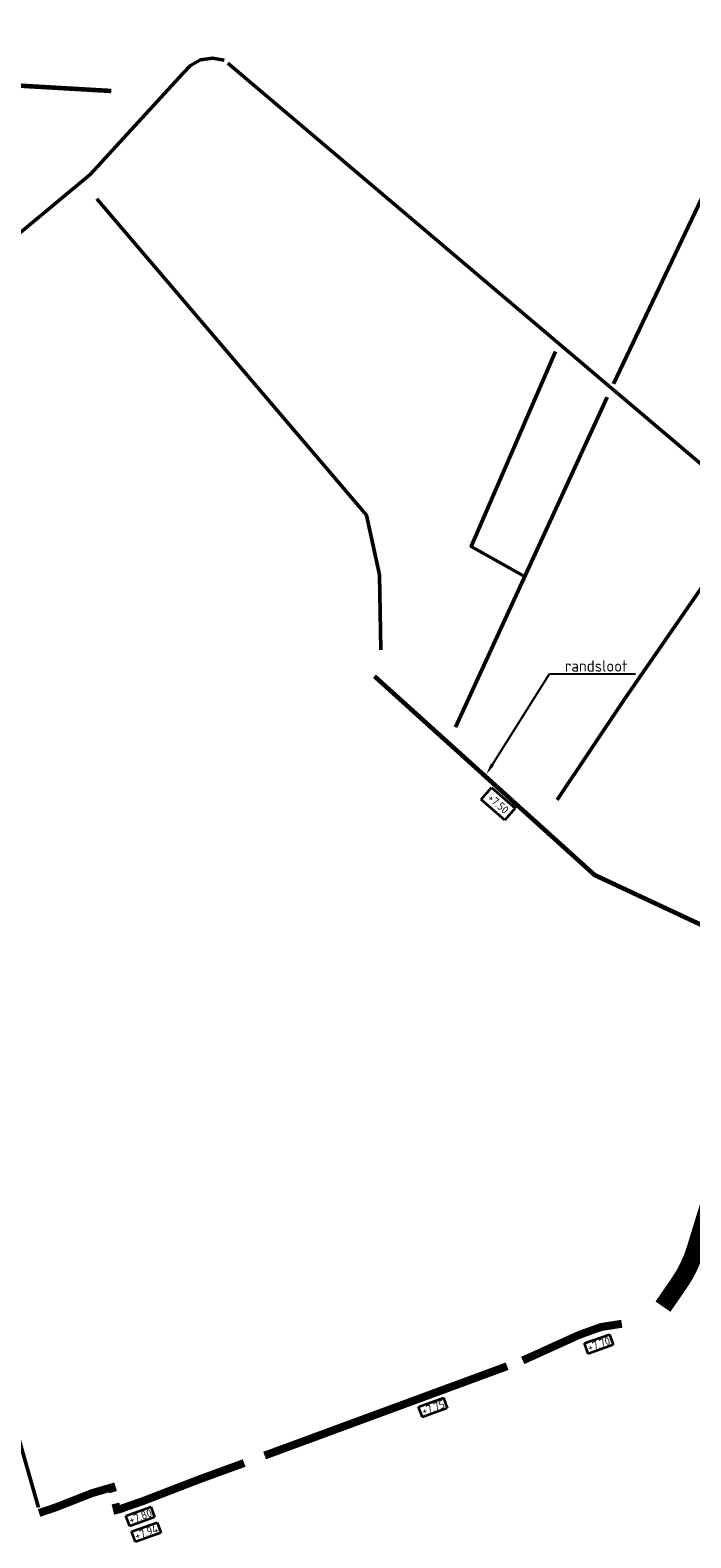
# Model space of a CAD drawing. Header units: metres. Extents: x 200638 to 204845, y 462379 to 463879.
# Tile 4 of 14: x 201804 to 202095, y 462379 to 463043. Entities that reach past the tile are written whole.
import ezdxf
from ezdxf import colors
from ezdxf.entities.mleader import LeaderData, LeaderLine
from ezdxf.math import Vec2, Vec3

# ---------------------------------------------------------------- set-up
doc = ezdxf.new("R2010")
doc.units = ezdxf.units.M
for name, color, linetype, lineweight, true_color in [('N-WE-WA-REALISATIE RANDSLOOT', 7, 'Continuous', 25, 0x002e5c), ('N-WE-WA-VERONDIEPEN HOOFDWATERLOOP', 7, 'Continuous', 25, 0x0c4be9), ('V-WE-GW-WATERGANG_SLOOT-G', 7, 'CONTINUOUS-V', 50, 0xf50000)]:
    doc.layers.add(name, color=color, linetype=linetype, lineweight=lineweight, true_color=true_color)
for name, color, linetype, lineweight in [('N-WE-WA-VERONDIEPEN', 84, 'Continuous', 25), ('N-WE-WH-T35-AFWATERINGSPEIL', 156, 'Continuous', 35), ('N-WE-WH-T35-BODEMHOOGTE', 3, 'Continuous', 35), ('N-WE-WH-T35-WATERPEIL_WINTER', 150, 'Continuous', 35), ('X-XX-AL-T25', 7, 'Continuous', 25)]:
    doc.layers.add(name, color=color, linetype=linetype, lineweight=lineweight)
doc.styles.add('NLCS-ISO-M1000-T35', font='NLCS-ISO.ttf', dxfattribs={"height": 3.5})
doc.styles.add('NLCS-ISO-M2000-T25', font='NLCS-ISO.ttf', dxfattribs={"height": 5})
doc.linetypes.add('CONTINUOUS-V', pattern='A,3.5,[24,NLCS.SHX,S=0.5,R=0,X=0,Y=0],3.5', length=7)

msp = doc.modelspace()

# ---------------------------------------------------------------- linework, layer by layer
at = {"layer": 'N-WE-WA-REALISATIE RANDSLOOT', "const_width": 2, "flags": 128}
msp.add_lwpolyline([(201955.31, 462758.39), (202052.35, 462670.81), (202131.12, 462634.01)], dxfattribs=at)
at = {"layer": 'N-WE-WA-VERONDIEPEN', "const_width": 2, "flags": 128}
msp.add_lwpolyline([(201683.1, 463025.27), (201839.29, 463016.19)], dxfattribs=at)
at = {"layer": 'N-WE-WA-VERONDIEPEN HOOFDWATERLOOP', "const_width": 8}
msp.add_lwpolyline([(202082.47, 462480.68), (202089.59, 462491, 0.076756), (202096.87, 462506.06, -0.001096), (202106.26, 462536.45, 0.005376), (202115.87, 462568.57, -0.009163), (202127.3, 462605.71, 0.008926), (202139.82, 462646.33, -0.028548), (202153.41, 462684.96, 0.036602), (202159.65, 462703.67, -0.151205), (202182.02, 462740.24, 0.020279), (202217.28, 462773.89, -0.149074), (202234.66, 462783.54, 0.006443), (202282.13, 462794.34, -0.007946), (202349.89, 462809.54, 0.099348), (202387.38, 462825.51, -0.011672), (202420.39, 462847.02, 0.015905), (202472.03, 462881.3, 1.446961)], format="xyb", dxfattribs=at)
at = {"layer": 'N-WE-WA-VERONDIEPEN HOOFDWATERLOOP', "const_width": 3.5, "flags": 128}
for points in [[(202064.31, 462473.14), (202055.16, 462471.71), (202045.41, 462468.19), (202020.65, 462456.97)], [(202013.79, 462454.44), (201906.89, 462415.09)], [(201897.87, 462411.81), (201878.53, 462404.77), (201853.5, 462395.12), (201842.83, 462391.39), (201841.83, 462391.15), (201841.16, 462393.96)]]:
    msp.add_lwpolyline(points, dxfattribs=at)
at = {"layer": 'N-WE-WA-VERONDIEPEN HOOFDWATERLOOP', "flags": 128}
msp.add_lwpolyline([(201840.1, 462398.97, 3.5, 3.5, 0), (201839.47, 462401.05, 3.5, 3.5, 0), (201830.91, 462398.56, 3.5, 3.5, 0), (201815.07, 462392.35, 3.5, 3.5, 0), (201807.49, 462389.78, 0, 0, 0)], format="xyseb", dxfattribs=at)
at = {"layer": 'V-WE-GW-WATERGANG_SLOOT-G', "ltscale": 1.8, "flags": 128}
for points in [[(202060.62, 462887.22), (202161.06, 463098.17), (202252.96, 463295.22), (202118.03, 463380.3), (202073.43, 463416.92)], [(201889, 463029.77), (201883.93, 463030.62), (201878.67, 463029.88), (201874.19, 463027.38), (201870.8, 463023.85), (201830.05, 462979.34), (201730.37, 462896.67)], [(202195.32, 462770.46), (201890.74, 463028.41)], [(201833, 462968.69), (201951.76, 462829.34), (201957.49, 462803.05), (201958.16, 462770.02)], [(202035.11, 462901.48), (201997.93, 462815.5), (202020.77, 462802.76)], [(202057.94, 462881.31), (201991.03, 462735.89)], [(202119.71, 462826.75), (202065.49, 462748.22), (202035.78, 462703.98)], [(201619.24, 462512.33), (201775.39, 462503.33), (201807.29, 462392.28)]]:
    msp.add_lwpolyline(points, dxfattribs=at)

# ---------------------------------------------------------------- texts
at = {"layer": 'N-WE-WH-T35-AFWATERINGSPEIL', "insert": (202007.12, 462706.91), "char_height": 3.5, "width": 1.2e-322, "attachment_point": 1, "rotation": 318.99217, "style": 'NLCS-ISO-M1000-T35', "bg_fill": 16, "box_fill_scale": 1.5, "bg_fill_color": 256, "bg_fill_transparency": 0}
msp.add_mtext('+7.50', dxfattribs=at)

# ---------------------------------------------------------------- next in the draw order: texts
at = {"layer": 'N-WE-WH-T35-BODEMHOOGTE', "char_height": 3.5, "attachment_point": 1, "rotation": 19.6066, "style": 'NLCS-ISO-M1000-T35', "bg_fill": 19, "box_fill_scale": 1.2, "bg_fill_color": 256, "bg_fill_transparency": 0}
for s, insert in [('+7.70', (202048.78, 462464.14)), ('+7.75', (201975.66, 462436.19)), ('+7.80', (201846.67, 462388.17))]:
    msp.add_mtext_dynamic_manual_height_columns(s, width=10.2543, gutter_width=25, heights=[0], dxfattribs=dict(at, insert=insert))

# ---------------------------------------------------------------- next in the draw order: leaders
at = {"layer": 'X-XX-AL-T25'}
ml = msp.add_multileader_mtext('Standard', dxfattribs=at)
ml.set_content('randsloot', color=256, style='NLCS-ISO-M2000-T25')
ml.set_leader_properties(color=256, linetype='ByLayer', lineweight=-1)
ml.build(insert=Vec2(0, 0))
ml.multileader.update_dxf_attribs({"text_left_attachment_type": 5, "text_right_attachment_type": 5, "dogleg_length": 5, "arrow_head_size": 5})
ctx = ml.context
ctx.base_point, ctx.char_height, ctx.arrow_head_size, ctx.landing_gap_size, ctx.plane_origin = Vec3(202037.42, 462759.41), 5, 5, 1.8, Vec3(202049.63, 462709.6)
ctx.left_attachment, ctx.right_attachment = 5, 5
notes = []
notes.append((ctx, [(0, (1, 1, 0), (202032.42, 462759.41), (1, 0), 5, [(0, [(202004.61, 462715.24)], 0, [])])]))
ctx.mtext.insert, ctx.mtext.flow_direction = Vec3(202039.22, 462765.41), 5
ctx.mtext.has_bg_fill, ctx.mtext.bg_color, ctx.mtext.bg_scale_factor, ctx.mtext.bg_transparency, ctx.mtext.use_window_bg_color = 1, -1027028792, 1.5, 0, 1
for ctx, leaders in notes:
    for number, flags, end, landing, length, lines in leaders:
        leader = LeaderData()
        leader.index, (leader.has_last_leader_line, leader.has_dogleg_vector, leader.attachment_direction) = number, flags
        leader.last_leader_point, leader.dogleg_vector, leader.dogleg_length = Vec3(end), Vec3(landing), length
        for number, points, colour, breaks in lines:
            line = LeaderLine()
            line.index, line.vertices, line.color, line.breaks = number, Vec3.list(points), colors.encode_raw_color(colour), breaks
            leader.lines.append(line)
        ctx.leaders.append(leader)

# ---------------------------------------------------------------- next in the draw order: texts
at = {"layer": 'N-WE-WH-T35-WATERPEIL_WINTER', "insert": (201849.18, 462381.24), "char_height": 3.5, "width": 1.2e-322, "attachment_point": 1, "rotation": 19.43771, "style": 'NLCS-ISO-M1000-T35', "bg_fill": 19, "box_fill_scale": 1.2, "bg_fill_color": 256, "bg_fill_transparency": 0}
msp.add_mtext('+7.94', dxfattribs=at)

doc.saveas('drawing.dxf')
